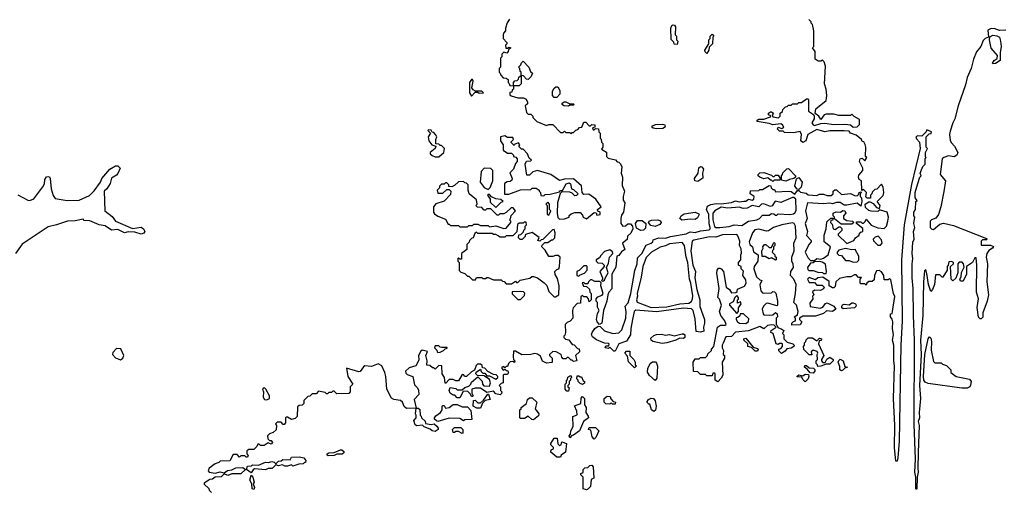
# Model space of a CAD drawing. Extents: x 2386423 to 2568864, y 578392 to 761999.
# Tile 48 of 256: x 2458886 to 2466492, y 628959 to 632611. Entities that reach past the tile are written whole.
import ezdxf

# ---------------------------------------------------------------- set-up
doc = ezdxf.new("R2010")
doc.units = 0

msp = doc.modelspace()

# ---------------------------------------------------------------- linework, layer by layer
at = {"layer": '0CON05XD'}
for points in [[(2462670, 632615), (2462653, 632587), (2462640, 632545), (2462640, 632525), (2462623, 632507), (2462620, 632495), (2462620, 632465), (2462650, 632435), (2462650, 632425), (2462640, 632415), (2462641.7, 632391.7), (2462655, 632390), (2462665, 632400), (2462680, 632395), (2462661.7, 632378.3), (2462660, 632365), (2462648.3, 632351.7), (2462625, 632360), (2462610, 632345), (2462610, 632325), (2462600, 632315), (2462600, 632245), (2462590, 632235), (2462590, 632205), (2462598.3, 632198.3), (2462601.7, 632181.7), (2462621.7, 632161.7), (2462645, 632160), (2462658.3, 632148.3), (2462660, 632125), (2462668.3, 632118.3), (2462671.7, 632101.7), (2462700, 632100), (2462700, 632075), (2462691.7, 632068.3), (2462688.3, 632051.7), (2462671.7, 632048.3), (2462671.7, 632031.7), (2462683, 632023), (2462735, 632007.5), (2462778.3, 632008.3), (2462798, 631998), (2462810, 631975), (2462808.8, 631961.2), (2462790, 631945), (2462800, 631895), (2462815, 631880), (2462835, 631880), (2462850, 631865), (2462850, 631855), (2462880, 631825), (2462955, 631792.5), (2462975, 631800), (2463005, 631800), (2463065, 631740), (2463085, 631740), (2463095, 631750), (2463105, 631740), (2463135, 631740), (2463145, 631730), (2463155, 631740), (2463165, 631740), (2463181.7, 631758.3), (2463198.3, 631761.7), (2463211.7, 631778.3), (2463228.3, 631781.7), (2463245, 631820), (2463258.3, 631818.3), (2463285, 631790), (2463295, 631790), (2463305, 631800), (2463328.3, 631798.3), (2463328.3, 631781.7), (2463310, 631775), (2463315, 631760), (2463325, 631760), (2463335, 631770), (2463358.3, 631768.3), (2463360, 631745), (2463370, 631735), (2463370, 631695), (2463378.3, 631688.3), (2463380, 631665), (2463390, 631655), (2463390, 631625), (2463381.7, 631611.7), (2463418.3, 631588.3), (2463420, 631555), (2463431.7, 631541.7), (2463488.3, 631528.3), (2463501.7, 631511.7), (2463515, 631510), (2463528.3, 631498.3), (2463537.5, 631475), (2463532.5, 631425), (2463542.5, 631395), (2463539.3, 631329.3), (2463557.5, 631285), (2463546.7, 631245), (2463547, 631217), (2463560, 631195), (2463550, 631125), (2463535, 631100), (2463530, 631075), (2463530, 631035), (2463545, 631016.2), (2463565, 631018.8), (2463585, 631032.5), (2463605, 631033.3), (2463621.2, 631015), (2463623.8, 630995), (2463608.3, 630961.7), (2463581.7, 630938.3), (2463578.3, 630911.7), (2463542.5, 630885), (2463560, 630835), (2463535, 630817.5), (2463515, 630790), (2463500, 630785), (2463490.8, 630699.2), (2463460, 630645), (2463459.3, 630530.7), (2463437.5, 630505), (2463430, 630485), (2463420.8, 630435), (2463396.7, 630365), (2463383.8, 630266.2), (2463365, 630256.7), (2463347.3, 630277.3), (2463342.5, 630295), (2463350, 630340), (2463363.3, 630365), (2463350.7, 630390.7), (2463350, 630425), (2463340, 630435), (2463340, 630455), (2463351.7, 630468.3), (2463385, 630482.5), (2463392.5, 630495), (2463376.7, 630555), (2463377.5, 630577.5), (2463367.5, 630587.5), (2463328.3, 630588.3), (2463305, 630600), (2463295, 630600), (2463280, 630585), (2463275, 630570), (2463255, 630570), (2463245, 630580), (2463231.7, 630578.3), (2463241.7, 630551.7), (2463265, 630550), (2463288.3, 630528.3), (2463290, 630505), (2463300, 630495), (2463300, 630445), (2463285, 630430), (2463280, 630455), (2463268.3, 630468.3), (2463245, 630470), (2463235, 630480), (2463221.7, 630468.3), (2463218.3, 630421.7), (2463193, 630417), (2463162.5, 630385), (2463157.5, 630365), (2463160, 630305), (2463139.3, 630280.7), (2463115, 630270), (2463100, 630255), (2463102.5, 630195), (2463097.5, 630172.5), (2463090, 630165), (2463090, 630155), (2463101.7, 630141.7), (2463128.3, 630138.3), (2463155, 630100), (2463168.3, 630098.3), (2463195, 630070), (2463208.3, 630068.3), (2463210, 630045), (2463180, 630015), (2463190, 629975), (2463165, 629970), (2463155, 629980), (2463145, 629980), (2463125, 630000), (2463115, 630000), (2463105, 629990), (2463085, 629990), (2463073, 630003), (2463070, 630025), (2463030, 630045), (2463005, 630047.5), (2462980, 630025), (2462980, 630015), (2463000, 629995), (2462998.3, 629961.7), (2462955, 629957.5), (2462925, 629972.5), (2462910, 630010), (2462885, 630027.5), (2462865, 630032.5), (2462835, 630022.5), (2462765, 630020), (2462715, 630050), (2462701.7, 630048.3), (2462697.5, 630005), (2462700, 629985), (2462710, 629975), (2462708.3, 629961.7), (2462695, 629970), (2462675, 629967.5), (2462662.5, 629955), (2462655, 629930), (2462645, 629930), (2462635, 629920), (2462625, 629930), (2462610, 629925), (2462610, 629915), (2462621.7, 629901.7), (2462635, 629910), (2462645, 629900), (2462655, 629900), (2462662.5, 629885), (2462655, 629870), (2462625, 629870), (2462620, 629865), (2462620, 629805), (2462605, 629800), (2462590, 629785), (2462600, 629775), (2462600, 629745), (2462610, 629735), (2462608.3, 629721.7), (2462597, 629713), (2462565, 629720), (2462545, 629740), (2462495, 629730), (2462445, 629762.5), (2462405, 629762.5), (2462380, 629755), (2462380, 629725), (2462390, 629705), (2462385, 629700), (2462375, 629700), (2462368.3, 629718.3), (2462345, 629740), (2462311.7, 629738.3), (2462285, 629690), (2462265, 629690), (2462248.3, 629708.3), (2462235, 629710), (2462212.5, 629725), (2462202.5, 629745), (2462211.7, 629768.3), (2462255, 629760), (2462265, 629750), (2462305, 629750), (2462325, 629770), (2462355, 629780), (2462370, 629795), (2462375, 629810), (2462425, 629850), (2462458.3, 629818.3), (2462460, 629795), (2462471.7, 629781.7), (2462515, 629780), (2462522.5, 629805), (2462515, 629830), (2462475, 629860), (2462421.7, 629861.7), (2462410, 629875), (2462411.7, 629888.3), (2462445, 629910), (2462451.7, 629891.7), (2462465, 629880), (2462478.3, 629878.3), (2462495, 629860), (2462515, 629860), (2462565, 629832.5), (2462580, 629845), (2462580, 629855), (2462567, 629867), (2462545, 629870), (2462501.7, 629891.7), (2462478.3, 629918.3), (2462461.7, 629921.7), (2462458.3, 629938.3), (2462445, 629950), (2462421.7, 629948.3), (2462411.7, 629938.3), (2462398.3, 629901.7), (2462375, 629890), (2462337, 629853), (2462323, 629853), (2462316.4, 629866.4), (2462305, 629870), (2462275, 629820), (2462255, 629820), (2462235, 629830), (2462205, 629830), (2462178.3, 629801.7), (2462171.7, 629801.7)], [(2464155, 630920.6), (2464095, 630908.6), (2464081.1, 630898.9), (2464070, 630825), (2464085.8, 630715), (2464106.2, 630665), (2464101.2, 630615), (2464116.7, 630525), (2464141.2, 630445), (2464140, 630395), (2464176.2, 630295), (2464176.2, 630265), (2464168, 630235), (2464170, 630205), (2464145, 630196), (2464111.7, 630201.7), (2464105, 630300), (2464090, 630365), (2464075, 630376.7), (2464015, 630382), (2463805, 630353.8), (2463645, 630366), (2463634, 630355), (2463620, 630295), (2463606.2, 630225), (2463604.2, 630175.8), (2463573.8, 630126.2), (2463513.3, 630105), (2463485, 630050), (2463475, 630050), (2463445, 630080), (2463435, 630070), (2463410, 630075), (2463415, 630090), (2463438.3, 630091.7), (2463440, 630105), (2463435, 630110), (2463405, 630112.5), (2463341.7, 630138.3), (2463310.7, 630160.7), (2463303.3, 630175), (2463308.8, 630195), (2463329.2, 630225), (2463355, 630243.8), (2463370, 630240), (2463405, 630207.5), (2463467, 630187), (2463515, 630190), (2463538.8, 630215), (2463567.5, 630305), (2463571.2, 630355), (2463563.6, 630396.4), (2463585.9, 630424.1), (2463606, 630495), (2463637, 630673), (2463656.1, 630723.9), (2463658.3, 630771.7), (2463692.5, 630805), (2463725, 630870), (2463765, 630883.3), (2463777.5, 630895), (2463780, 630910), (2463823.6, 630926.4), (2463875, 630923.8), (2463914.1, 630935.9), (2464035, 630956.2), (2464065, 630972.5), (2464105, 630966), (2464145, 630979.2), (2464212.7, 630987.3), (2464221.2, 630995), (2464221.2, 631005), (2464213, 631033), (2464209.4, 631105), (2464192, 631145), (2464200.7, 631169.3), (2464225, 631182.5), (2464269.3, 631190.7), (2464305, 631187.5), (2464385, 631197.5), (2464415, 631211.2), (2464445, 631204), (2464480.7, 631209.3), (2464495, 631210), (2464517, 631223), (2464545, 631217.5), (2464557.5, 631225), (2464560, 631245), (2464530, 631265), (2464531.7, 631288.3), (2464595, 631290), (2464605, 631300), (2464625, 631300), (2464675, 631330), (2464688.3, 631328.3), (2464691.7, 631311.7), (2464705, 631300), (2464718.3, 631298.3), (2464725, 631280), (2464825, 631286.7), (2464845, 631283.3), (2464875, 631262.5), (2464895, 631290), (2464905, 631290), (2464918.3, 631278.3), (2464961.7, 631271.7), (2464978.3, 631258.3), (2465045, 631252.5), (2465065, 631262.5), (2465095, 631262.5), (2465125, 631252.5), (2465155, 631252.5), (2465170, 631265), (2465170, 631285), (2465183.3, 631296.7), (2465195, 631297.5), (2465235, 631260), (2465305, 631267.5), (2465335, 631252.5), (2465355, 631250), (2465368.3, 631261.7), (2465370, 631275), (2465385, 631280), (2465390, 631275), (2465380, 631265), (2465380, 631245), (2465390, 631235), (2465392.5, 631205), (2465385, 631170), (2465355, 631192.5), (2465275, 631176.7), (2465255, 631177.5), (2465225, 631197.5), (2465195, 631197.5), (2465165, 631187.5), (2465145, 631192.5), (2465095, 631187.5), (2464972.5, 631195), (2464956.7, 631135), (2464968.8, 631075), (2464953.8, 631035), (2464972.5, 630975), (2464963.6, 630943.6), (2465000, 630905), (2465000, 630895), (2464982.5, 630875), (2464953.8, 630815), (2464974.2, 630774.2), (2464995, 630750), (2465025, 630750), (2465045, 630766.7), (2465075, 630760), (2465095, 630767.5), (2465132.5, 630795), (2465150, 630855), (2465100, 630895), (2465100, 630945), (2465117.5, 630995), (2465121.7, 631048.3), (2465151.7, 631078.3), (2465168.3, 631078.3), (2465168.3, 631061.7), (2465151.7, 631058.3), (2465150, 631045), (2465161.7, 631031.7), (2465170, 630995), (2465185, 630990), (2465215, 631010), (2465225, 631010), (2465238.3, 630998.3), (2465238.3, 630981.7), (2465210, 630955), (2465210, 630945), (2465275, 630882.5), (2465330, 630905), (2465343.6, 630926.4), (2465370, 630945), (2465370, 630955), (2465385, 630970), (2465400, 630975), (2465398.3, 630998.3), (2465350, 631035), (2465351.7, 631048.3), (2465385, 631050), (2465395, 631040), (2465405, 631040), (2465418.3, 631051.7), (2465425, 631070), (2465463, 631023), (2465515, 631002.5), (2465565, 630997.5), (2465582.5, 631015), (2465593.3, 631055), (2465596.7, 631085), (2465587.5, 631125), (2465535, 631140), (2465525, 631140), (2465515, 631130), (2465465, 631132.5), (2465445, 631137.5), (2465419.3, 631159.3), (2465417.5, 631185), (2465445, 631202.5), (2465455, 631202.5), (2465480, 631190), (2465505, 631160), (2465528.3, 631151.7), (2465532.5, 631175), (2465510, 631205), (2465557, 631253), (2465562.5, 631275), (2465557, 631317), (2465545, 631340), (2465508.3, 631301.7), (2465491.7, 631298.3), (2465471.7, 631278.3), (2465470, 631265), (2465460, 631255), (2465458.3, 631231.7), (2465433, 631233), (2465421.7, 631241.7), (2465427, 631277), (2465405, 631300), (2465391.7, 631291.7), (2465390, 631365), (2465370, 631375), (2465366.7, 631395), (2465369.3, 631410.7), (2465400, 631445), (2465400, 631465), (2465372.5, 631515), (2465380, 631535), (2465395, 631540), (2465415, 631520), (2465430, 631545), (2465420, 631555), (2465422.5, 631625), (2465417, 631647), (2465408.3, 631668.3), (2465395, 631670), (2465390, 631685), (2465348.3, 631718.3), (2465303.9, 631733.9), (2465295, 631750), (2465255, 631752.5), (2465145, 631753.3), (2465105, 631744), (2465045, 631762.5), (2464975, 631723.8), (2464960, 631675), (2464935, 631663.3), (2464920, 631675), (2464926, 631725), (2464915, 631747.5), (2464865, 631737.5), (2464795, 631740), (2464785, 631750), (2464755, 631750), (2464740, 631765), (2464745, 631780), (2464775, 631770), (2464788.3, 631781.7), (2464779.3, 631799.3), (2464767, 631807), (2464705, 631797.5), (2464675, 631808.8), (2464582.5, 631825), (2464582.5, 631835), (2464595, 631843.3), (2464635, 631843.3), (2464685, 631860), (2464688.3, 631868.3), (2464670, 631875), (2464671.7, 631888.3), (2464685, 631900), (2464695, 631900), (2464708.3, 631888.3), (2464700, 631875), (2464705, 631860), (2464747, 631853), (2464760, 631865), (2464761.7, 631888.3), (2464778.3, 631901.7), (2464781.7, 631918.3), (2464801.7, 631938.3), (2464815, 631940), (2464825, 631950), (2464845, 631950), (2464855, 631960), (2464895, 631960), (2464905, 631970), (2464925, 631970), (2464965, 632000), (2464975, 632000), (2464980, 631995), (2464980, 631905), (2465018.8, 631878.8), (2465024.2, 631865), (2465022.5, 631845), (2465006.2, 631815), (2465015, 631797.5), (2465025, 631792.5), (2465075, 631810), (2465105, 631812.5), (2465175, 631801.2), (2465263, 631803), (2465305, 631797.5), (2465325, 631780), (2465355, 631782.5), (2465375, 631800), (2465375, 631840), (2465333, 631863), (2465315, 631880), (2465305, 631870), (2465215, 631870), (2465175, 631880), (2465115, 631880), (2465100, 631875), (2465075, 631840), (2465060, 631865), (2465031.2, 631885), (2465036.6, 631923.4), (2465115, 631987.5), (2465121.2, 632025), (2465116.7, 632075), (2465102.5, 632115), (2465111.7, 632251.7), (2465100, 632285), (2465088.3, 632298.3), (2465075, 632290), (2465055, 632290), (2465030, 632305), (2465030, 632365), (2465010, 632395), (2465020, 632405), (2465020, 632525), (2465010, 632575), (2465000, 632585), (2465000, 632595), (2464981.7, 632611.7)], [(2463965, 632420), (2463941.7, 632421.7), (2463938.3, 632438.3), (2463918.3, 632458.3), (2463917.5, 632545), (2463923.9, 632566.1), (2463935, 632572.5), (2463945, 632570), (2463952.5, 632555), (2463950, 632495), (2463960, 632485), (2463960, 632455), (2463970, 632445), (2463965, 632420)], [(2466505, 632531.2), (2466455, 632528), (2466415, 632543.3), (2466385, 632540), (2466365, 632530), (2466370, 632475), (2466343.9, 632466.1), (2466329.3, 632450.7), (2466311.2, 632405), (2466277.3, 632362.7), (2466255, 632306.7), (2466235.7, 632235), (2466204.6, 632165), (2466192.6, 632107.4), (2466136.4, 631945), (2466111.4, 631845), (2466095.6, 631815), (2466075, 631750), (2466070, 631725), (2466075, 631680), (2466081.7, 631661.7), (2466107.5, 631635), (2466133.3, 631585), (2466126, 631565), (2466105, 631552.2), (2466061.7, 631558.3), (2466025, 631547.5), (2466012.9, 631535), (2465996, 631415), (2466037.5, 631365), (2466025.9, 631284.1), (2466002, 631165), (2465983.3, 631106.7), (2465963, 631077), (2465930, 631065), (2465920, 631055), (2465920, 631005), (2465931.7, 630991.7), (2465945, 630990), (2465995, 631030), (2466022.5, 631037.5), (2466100, 631020), (2466355, 630920), (2466360, 630915), (2466355, 630910), (2466325, 630910), (2466315, 630900), (2466315, 630870), (2466385, 630867.5), (2466408.3, 630858.3), (2466400, 630845), (2466372.3, 630827.7), (2466356.7, 630805), (2466353.3, 630775), (2466362.5, 630725), (2466357.5, 630585), (2466370, 630485), (2466360, 630435), (2466327.5, 630345), (2466327, 630313), (2466315, 630300), (2466305, 630300), (2466293, 630313), (2466283, 630387), (2466293.3, 630455), (2466277.5, 630505), (2466280, 630715), (2466275, 630770), (2466265, 630770), (2466246.4, 630733.6), (2466200, 630705), (2466200, 630645), (2466175, 630590), (2466155, 630590), (2466150, 630605), (2466160, 630625), (2466163, 630657), (2466181.7, 630698.3), (2466177.5, 630725), (2466166.2, 630736.2), (2466155, 630737.5), (2466143.8, 630736.2), (2466132.5, 630725), (2466132.5, 630655), (2466117, 630613), (2466095, 630592.5), (2466082.5, 630605), (2466077.5, 630705), (2466100, 630725), (2466100, 630735), (2466085, 630742.5), (2466065, 630740), (2466060, 630715), (2466050, 630705), (2466050, 630675), (2466018.3, 630621.7), (2466011.7, 630621.7), (2465995, 630640), (2465961.7, 630638.3), (2465952.5, 630565), (2465937.5, 630525), (2465925, 630510), (2465907.5, 630565), (2465895, 630650), (2465885, 630680), (2465875, 630670), (2465868, 630585), (2465864.2, 630325), (2465845.6, 630135), (2465850, 630025), (2465837.1, 629785), (2465846, 629685), (2465834.2, 629575), (2465837.1, 629535), (2465825.8, 629505), (2465834, 629475), (2465827.3, 629267.3), (2465823.3, 629145), (2465828, 629115), (2465820, 629075), (2465816.2, 628985), (2465815, 628980), (2465810, 628985), (2465810, 629075), (2465801.4, 629115), (2465806.7, 629215), (2465795.8, 629485), (2465799.2, 630135), (2465790, 630325), (2465789.2, 630535), (2465780, 630615), (2465780, 630725), (2465786, 630765), (2465780, 630805), (2465787, 630893), (2465796, 630915), (2465790, 630975), (2465800, 631005), (2465792.5, 631035), (2465800, 631085), (2465792.5, 631095), (2465792.5, 631125), (2465807.5, 631145), (2465810, 631205), (2465820, 631215), (2465803.6, 631233.6), (2465803.8, 631275), (2465823.3, 631345), (2465840, 631395), (2465850, 631405), (2465842.5, 631425), (2465863, 631477), (2465880, 631495), (2465880, 631535), (2465890, 631545), (2465882.5, 631552.5), (2465882.5, 631585), (2465900, 631615), (2465890, 631625), (2465890, 631705), (2465911.7, 631728.3), (2465928.3, 631731.7), (2465930, 631745), (2465895, 631760), (2465890, 631745), (2465855, 631710), (2465825, 631712.5), (2465810, 631705), (2465815, 631690), (2465837.5, 631665), (2465842.9, 631615), (2465775, 631337.5), (2465719.6, 631025), (2465697.9, 630755), (2465702.5, 630285), (2465692.5, 630095), (2465680, 629355), (2465671.2, 629225), (2465665, 629200), (2465655, 629200), (2465644.3, 629305), (2465645.7, 629475), (2465637.5, 629685), (2465644, 629935), (2465638.6, 629975), (2465640, 630095), (2465628, 630135), (2465635.7, 630175), (2465628, 630225), (2465632.5, 630275), (2465627, 630297), (2465612.5, 630315), (2465613, 630337), (2465625, 630340), (2465630, 630355), (2465647, 630473), (2465635.6, 630495.6), (2465615, 630600), (2465605, 630610), (2465595, 630600), (2465565, 630600), (2465562.5, 630635), (2465545, 630662.5), (2465525, 630672.5), (2465505, 630670), (2465490, 630635), (2465488.3, 630601.7), (2465471.7, 630588.3), (2465445, 630587.5), (2465430, 630575), (2465425, 630560), (2465415, 630570), (2465385, 630570), (2465380, 630575), (2465380, 630605), (2465388.3, 630618.3), (2465365, 630620), (2465348.3, 630638.3), (2465335, 630640), (2465307, 630623), (2465275, 630623.3), (2465219.3, 630610.7), (2465190, 630585), (2465185, 630550), (2465175, 630540), (2465165, 630540), (2465140, 630555), (2465138.3, 630588.3), (2465091.7, 630621.7), (2465053, 630617), (2465035, 630600), (2464985, 630620), (2464972.5, 630605), (2464985, 630580), (2465025, 630580), (2465045, 630560), (2465085, 630560), (2465100, 630545), (2465095, 630530), (2465071.7, 630518.3), (2465025, 630520), (2465011.7, 630508.3), (2465020, 630485), (2465010, 630475), (2465012.5, 630455), (2464990.7, 630419.3), (2464992.5, 630395), (2465069.3, 630380.7), (2465089.3, 630390.7), (2465111.7, 630418.3), (2465125, 630422.5), (2465175, 630397.5), (2465190, 630375), (2465165, 630356.7), (2465118.3, 630361.7), (2465095, 630340), (2465035, 630320), (2464935, 630320), (2464910, 630305), (2464910, 630295), (2464927.5, 630275), (2464916.4, 630253.6), (2464851.7, 630251.7), (2464850, 630265), (2464865, 630280), (2464880, 630285), (2464880, 630305), (2464870, 630315), (2464895, 630330), (2464900, 630355), (2464885.9, 630405.9), (2464867.5, 630425), (2464880, 630495), (2464883.3, 630565), (2464867.5, 630605), (2464840, 630635), (2464843.3, 630665), (2464863, 630697), (2464861.7, 630721.7), (2464850, 630745), (2464850, 630775), (2464870, 630825), (2464867.5, 630885), (2464884, 630925), (2464880, 631015), (2464870, 631035), (2464855, 631041.2), (2464775, 631026.2), (2464710, 631005), (2464671.7, 630978.3), (2464655, 630977.5), (2464595, 630993.3), (2464565, 630986.7), (2464547.5, 630965), (2464522.5, 630895), (2464527.5, 630875), (2464546.7, 630855), (2464555, 630817.5), (2464590, 630795), (2464587.5, 630745), (2464560, 630705), (2464557.5, 630685), (2464577.5, 630625), (2464605, 630600), (2464620, 630595), (2464603, 630563), (2464612.5, 630515), (2464625, 630500), (2464635, 630497.5), (2464695, 630500), (2464705, 630510), (2464718.3, 630508.3), (2464727, 630497), (2464740, 630435), (2464740, 630405), (2464735, 630400), (2464665, 630420), (2464651.7, 630418.3), (2464631.7, 630398.3), (2464622.5, 630375), (2464628.3, 630338.3), (2464635, 630330), (2464675, 630327.5), (2464705, 630330), (2464725, 630347.5), (2464738.3, 630338.3), (2464740, 630315), (2464730, 630305), (2464730, 630255), (2464738.3, 630248.3), (2464741.7, 630231.7), (2464775, 630220), (2464788.3, 630208.3), (2464780, 630185), (2464790, 630175), (2464790, 630145), (2464815, 630120), (2464860, 630105), (2464870, 630095), (2464867.5, 630085), (2464845, 630072.5), (2464811.7, 630068.3), (2464799.3, 630050.7), (2464771.7, 630031.7), (2464751.7, 630051.7), (2464750, 630065), (2464765, 630070), (2464780, 630085), (2464780, 630105), (2464775, 630110), (2464755, 630110), (2464745, 630100), (2464730, 630105), (2464707, 630187), (2464690, 630195), (2464691.7, 630208.3), (2464730, 630235), (2464715, 630250), (2464695, 630252.5), (2464663, 630247), (2464635, 630222.5), (2464605, 630240), (2464515, 630207.5), (2464415, 630196.7), (2464385, 630163.3), (2464340, 630160), (2464321.7, 630111.7), (2464312.5, 630095), (2464313.3, 630075), (2464322.5, 630055), (2464320, 630025), (2464330, 630015), (2464330, 629995), (2464312.5, 629965), (2464317.5, 629865), (2464305, 629840), (2464278.3, 629811.7), (2464260, 629825), (2464260, 629875), (2464255, 629880), (2464241.7, 629878.3), (2464235, 629860), (2464195, 629860), (2464185, 629870), (2464145, 629870), (2464125, 629890), (2464091.7, 629891.7), (2464090, 629965), (2464105, 629990), (2464135, 629990), (2464145, 630000), (2464185, 630000), (2464200, 630015), (2464201.7, 630028.3), (2464230, 630055), (2464230, 630065), (2464247.5, 630085), (2464276.2, 630235), (2464300.3, 630249.7), (2464335, 630250), (2464342.5, 630255), (2464334, 630285), (2464303.3, 630325), (2464292.5, 630355), (2464307.5, 630405), (2464291.7, 630451.7), (2464280, 630465), (2464290, 630535), (2464271.7, 630651.7), (2464274.3, 630675.7), (2464285, 630690), (2464295, 630690), (2464306, 630686), (2464323.3, 630665), (2464342.5, 630545), (2464370, 630525), (2464385, 630500), (2464418.3, 630501.7), (2464428.3, 630511.7), (2464431.7, 630528.3), (2464485, 630552.5), (2464497.5, 630575), (2464495, 630600), (2464472.5, 630635), (2464477, 630667), (2464460, 630685), (2464460, 630705), (2464440, 630715), (2464440, 630735), (2464457.5, 630755), (2464456.4, 630793.6), (2464463, 630807), (2464459.3, 630839.3), (2464446.7, 630865), (2464449.3, 630899.3), (2464435, 630940), (2464425, 630950), (2464315, 630947.5), (2464265, 630931.2), (2464215, 630934.3), (2464155, 630920.6)], [(2464195, 632350), (2464181.7, 632361.7), (2464180, 632375), (2464210, 632425), (2464210, 632455), (2464220, 632465), (2464220, 632485), (2464235, 632500), (2464247.5, 632485), (2464240, 632475), (2464237.5, 632425), (2464211.7, 632398.3), (2464210, 632375), (2464195, 632350)], [(2466405, 632270), (2466400, 632275), (2466413.6, 632296.4), (2466438.3, 632311.7), (2466440, 632335), (2466391.7, 632391.7), (2466377.5, 632455), (2466381.7, 632478.3), (2466405, 632492.5), (2466435, 632487.5), (2466455, 632476.7), (2466464.2, 632445), (2466467.5, 632405), (2466460, 632355), (2466460, 632295), (2466425, 632273.3), (2466405, 632270)], [(2462815, 632150), (2462801.7, 632151.7), (2462778.3, 632178.3), (2462760, 632180), (2462760, 632205), (2462751.7, 632211.7), (2462750, 632235), (2462740, 632245), (2462758.3, 632261.7), (2462761.7, 632278.3), (2462775, 632290), (2462820, 632245), (2462831.7, 632211.7), (2462850, 632195), (2462841.7, 632188.3), (2462838.3, 632171.7), (2462815, 632150)], [(2462375, 632020), (2462405, 632050), (2462425, 632050), (2462435, 632042.5), (2462470, 632045), (2462455, 632060), (2462408.3, 632058.3), (2462390, 632070), (2462380, 632085), (2462390, 632135), (2462385, 632150), (2462375, 632150), (2462360, 632125), (2462360, 632045), (2462375, 632020)], [(2462745, 632100), (2462700, 632100), (2462700, 632125), (2462711.7, 632138.3), (2462728.3, 632141.7), (2462738.3, 632151.7), (2462741.7, 632168.3), (2462760, 632180), (2462760, 632115), (2462745, 632100)], [(2463035, 632008.8), (2463015, 632010), (2463002.5, 632025), (2463002.5, 632055), (2463011.2, 632078.8), (2463027, 632093), (2463042.5, 632092.5), (2463057.5, 632065), (2463057.5, 632035), (2463035, 632008.8)], [(2463125, 631943.3), (2463090, 631945), (2463077.5, 631955), (2463077.5, 631965), (2463093, 631977), (2463105, 631977.5), (2463135, 631960), (2463165, 631960), (2463170, 631955), (2463165, 631950), (2463135, 631950), (2463125, 631943.3)], [(2462125, 631552.5), (2462162.5, 631585), (2462167, 631617), (2462145, 631640), (2462135, 631640), (2462125, 631650), (2462101.7, 631651.7), (2462100, 631685), (2462107.5, 631705), (2462097.5, 631725), (2462085, 631740), (2462071.7, 631741.7), (2462065, 631757.5), (2462045, 631760), (2462040, 631755), (2462060, 631735), (2462042.5, 631705), (2462047.5, 631675), (2462070, 631645), (2462100, 631635), (2462096.7, 631615), (2462057.5, 631585), (2462057.5, 631575), (2462071.2, 631561.2), (2462095, 631552.5), (2462125, 631552.5)], [(2463805, 631769.1), (2463855, 631772.7), (2463875.6, 631785), (2463872, 631795), (2463852.3, 631802.3), (2463795, 631799.3), (2463766, 631785), (2463778.8, 631775), (2463805, 631769.1)], [(2463055, 631070), (2463095, 631072.5), (2463130, 631085), (2463131.7, 631098.3), (2463145, 631110), (2463175, 631120), (2463215, 631120), (2463235, 631100), (2463240, 631085), (2463265, 631072.5), (2463325, 631120), (2463338.3, 631118.3), (2463345, 631100), (2463370, 631105), (2463370, 631125), (2463351.7, 631131.7), (2463350, 631145), (2463377.5, 631165), (2463336.7, 631225), (2463281.7, 631261.7), (2463245, 631260), (2463230, 631275), (2463225, 631327.5), (2463165, 631381.2), (2463095, 631378.8), (2463055, 631367.5), (2462990, 631415), (2462885, 631446), (2462850, 631435), (2462825, 631410), (2462805, 631410), (2462790, 631495), (2462801.7, 631518.3), (2462835, 631520), (2462840, 631525), (2462821.7, 631541.7), (2462810, 631575), (2462775, 631610), (2462761.7, 631611.7), (2462741.7, 631631.7), (2462750, 631645), (2462738.3, 631658.3), (2462711.7, 631648.3), (2462705, 631640), (2462681.7, 631661.7), (2462681.7, 631668.3), (2462700, 631685), (2462695, 631700), (2462655, 631700), (2462635, 631712.5), (2462600, 631705), (2462600, 631675), (2462620, 631645), (2462621.7, 631601.7), (2462655, 631580), (2462685, 631580), (2462700, 631565), (2462700, 631555), (2462718.3, 631548.3), (2462730, 631535), (2462730, 631515), (2462715, 631500), (2462700, 631455), (2462672.5, 631427.5), (2462690, 631385), (2462688.3, 631371.7), (2462675, 631360), (2462653, 631357), (2462630, 631345), (2462631.7, 631261.7), (2462665, 631262.5), (2462755, 631297.5), (2462835, 631300), (2462845, 631310), (2462875, 631310), (2462900, 631295), (2462900, 631285), (2462910, 631275), (2462911.7, 631251.7), (2462935, 631250), (2462945, 631260), (2462985, 631262.5), (2463055, 631280), (2463065, 631290), (2463078.3, 631291.7), (2463092.5, 631315), (2463107, 631343), (2463131.7, 631351.7), (2463141.7, 631341.7), (2463150, 631305), (2463165, 631300), (2463200, 631265), (2463188.3, 631251.7), (2463175, 631250), (2463155, 631270), (2463135, 631277.5), (2463075, 631280), (2463061.7, 631268.3), (2463040, 631195), (2463037.5, 631115), (2463042.5, 631082.5), (2463055, 631070)], [(2458871.7, 631258.3), (2458947.7, 631217.7), (2458965, 631214), (2458994.1, 631225.9), (2459065, 631320), (2459076.4, 631343.6), (2459080, 631375), (2459094, 631396), (2459105, 631400), (2459115, 631396.7), (2459120, 631385), (2459129.2, 631305), (2459145, 631253.3), (2459159.5, 631229.5), (2459253, 631213), (2459345, 631216.2), (2459425, 631252.5), (2459461.2, 631288.8), (2459511.2, 631355), (2459520.8, 631385), (2459583.3, 631455), (2459625, 631482.5), (2459645, 631482.5), (2459662.5, 631465), (2459645, 631423.3), (2459635, 631410), (2459595, 631387.5), (2459585.9, 631344.1), (2459560, 631305), (2459537.5, 631285), (2459542.5, 631135), (2459599.1, 631089.1), (2459625, 631054), (2459758.3, 630998.3), (2459825, 631007.5), (2459843.1, 630995), (2459851.4, 630975), (2459845, 630961.2), (2459825, 630953.8), (2459775, 630970), (2459725, 630972.5), (2459695, 630964), (2459645, 630988.8), (2459595, 630985.6), (2459545, 631018.8), (2459500, 631025), (2459427, 631057), (2459385, 631060), (2459375, 631070), (2459315, 631057.5), (2459255, 631053.3), (2459170, 631025), (2459105, 631011.2), (2458905, 630876.2), (2458852.5, 630805)], [(2462505, 631300), (2462520, 631315), (2462540, 631365), (2462540, 631445), (2462525, 631460), (2462475, 631462.5), (2462450.7, 631439.3), (2462442.5, 631355), (2462473.6, 631313.6), (2462505, 631300)], [(2464125, 631361.2), (2464102.5, 631365), (2464100, 631385), (2464127.5, 631425), (2464133.6, 631466.4), (2464145, 631476.7), (2464155, 631473.3), (2464168.8, 631455), (2464160, 631425), (2464163, 631387), (2464125, 631361.2)], [(2464705, 631360), (2464695, 631370), (2464685, 631370), (2464665, 631390), (2464635, 631382.5), (2464603, 631393), (2464590, 631405), (2464590, 631415), (2464603, 631427), (2464635, 631430), (2464695, 631410), (2464705, 631400), (2464715, 631400), (2464725, 631410), (2464745, 631410), (2464760, 631385), (2464758.3, 631371.7), (2464715, 631370), (2464705, 631360)], [(2464805, 631362.5), (2464771.7, 631371.7), (2464770, 631405), (2464780, 631415), (2464781.7, 631428.3), (2464811.7, 631458.3), (2464825, 631460), (2464880, 631405), (2464880, 631395), (2464867, 631383), (2464833, 631377), (2464805, 631362.5)], [(2462625, 630997.5), (2462645, 631000), (2462680, 631045), (2462680, 631055), (2462670, 631065), (2462677.5, 631072.5), (2462683, 631097), (2462717, 631133), (2462698.3, 631158.3), (2462681.7, 631158.3), (2462645, 631120), (2462625, 631110), (2462595, 631110), (2462585, 631100), (2462575, 631100), (2462525, 631150), (2462495, 631150), (2462485, 631140), (2462475, 631140), (2462455, 631160), (2462421.7, 631161.7), (2462410, 631175), (2462420, 631185), (2462415, 631220), (2462357.5, 631265), (2462350, 631295), (2462350, 631335), (2462338.3, 631348.3), (2462325, 631350), (2462315, 631360), (2462275, 631357.5), (2462245, 631330), (2462225, 631320), (2462201.7, 631321.7), (2462200, 631335), (2462185, 631350), (2462175, 631350), (2462165, 631340), (2462145, 631340), (2462130, 631325), (2462128.3, 631311.7), (2462110, 631295), (2462115, 631270), (2462155, 631270), (2462185, 631300), (2462205, 631300), (2462217, 631287), (2462215, 631260), (2462165, 631210), (2462101.7, 631188.3), (2462082.5, 631165), (2462083.8, 631125), (2462091.2, 631111.2), (2462115, 631093.3), (2462175, 631070), (2462195, 631030), (2462205, 631030), (2462215, 631020), (2462275, 631020), (2462285, 631010), (2462345, 631010), (2462355, 631020), (2462385, 631020), (2462395, 631030), (2462425, 631030), (2462445, 631020), (2462505, 631020), (2462515, 631010), (2462565, 631017.5), (2462625, 630997.5)], [(2464905, 631300), (2464891.7, 631301.7), (2464873.3, 631325), (2464887.5, 631382.5), (2464905, 631392.5), (2464930.6, 631355), (2464922.7, 631317.3), (2464905, 631300)], [(2462565, 631160), (2462605, 631200), (2462620, 631205), (2462601.7, 631221.7), (2462565, 631227.5), (2462531.7, 631241.7), (2462515, 631260), (2462505, 631260), (2462500, 631255), (2462520, 631225), (2462521.7, 631201.7), (2462565, 631160)], [(2464265, 631004), (2464295, 631004.2), (2464365.9, 631014.1), (2464405, 631026.7), (2464465, 631021.2), (2464515, 631053.8), (2464580, 631065), (2464600, 631075), (2464625, 631100), (2464675, 631100), (2464695, 631112.5), (2464711.7, 631111.7), (2464725, 631100), (2464735, 631100), (2464745, 631110), (2464835, 631106.2), (2464865, 631111.2), (2464875, 631117.5), (2464883.6, 631136.4), (2464882.5, 631225), (2464867, 631237), (2464857, 631237), (2464765, 631198.8), (2464722.5, 631207.5), (2464698, 631172), (2464685, 631166.7), (2464635, 631188.6), (2464617.5, 631185), (2464595, 631166.2), (2464545, 631176.2), (2464505, 631154), (2464475, 631152.5), (2464445, 631161.2), (2464355.9, 631154.1), (2464305, 631161.2), (2464255, 631134), (2464240, 631115), (2464241.4, 631065), (2464252.3, 631012.3), (2464265, 631004)], [(2462975, 631100), (2462990, 631135), (2462980, 631145), (2462980, 631185), (2462965, 631200), (2462950, 631185), (2462960, 631175), (2462960, 631105), (2462975, 631100)], [(2465315, 631030), (2465231.7, 631031.7), (2465181.7, 631071.7), (2465180, 631085), (2465170, 631095), (2465170, 631115), (2465193.6, 631126.4), (2465226.7, 631123.3), (2465245, 631137.5), (2465260, 631135), (2465267.5, 631115), (2465250, 631095), (2465250, 631075), (2465275, 631060), (2465320, 631055), (2465330, 631045), (2465315, 631030)], [(2463685, 630982.5), (2463650.8, 631000.8), (2463643.3, 631035), (2463660, 631060), (2463695, 631060), (2463723.3, 631035), (2463720.5, 630999.5), (2463705, 630983.8), (2463685, 630982.5)], [(2463795, 631012.5), (2463760.6, 631020.6), (2463743.8, 631043.8), (2463748.8, 631055), (2463767.1, 631062.9), (2463815, 631064.5), (2463835.5, 631055.5), (2463840.8, 631045), (2463830.9, 631029.1), (2463795, 631012.5)], [(2464001.7, 631061.7), (2463985.8, 631075), (2463995.5, 631094.5), (2464020, 631110), (2464105, 631122.9), (2464132, 631112), (2464134, 631105), (2464121.1, 631078.9), (2464105, 631066), (2464065, 631070.8), (2464025, 631064), (2464001.7, 631061.7)], [(2463025, 630470), (2463050, 630485), (2463052.5, 630555), (2463041.7, 630611.7), (2463023, 630643), (2463020, 630665), (2463035, 630680), (2463050, 630685), (2463057, 630703), (2463060, 630775), (2463045, 630790), (2463025, 630790), (2463005, 630780), (2462975, 630780), (2462945, 630830), (2462920, 630855), (2462921.7, 630868.3), (2462941.7, 630888.3), (2462965, 630890), (2462995, 630910), (2463005, 630910), (2463020, 630925), (2463022.5, 630965), (2463015, 630990), (2463001.7, 630988.3), (2462928.3, 630911.7), (2462915, 630910), (2462905, 630900), (2462890, 630905), (2462898.3, 630928.3), (2462845, 630967.5), (2462800, 630955), (2462791.7, 630948.3), (2462790, 630935), (2462767, 630913), (2462753, 630913), (2462740, 630925), (2462741.7, 630948.3), (2462758.3, 630951.7), (2462778.3, 630971.7), (2462780, 630985), (2462790, 630995), (2462790, 631015), (2462800, 631025), (2462797.5, 631047.5), (2462783, 631047), (2462775, 631040), (2462745, 631040), (2462731.7, 631028.3), (2462727, 630973), (2462695, 630940), (2462645, 630940), (2462635, 630930), (2462595, 630930), (2462581.7, 630941.7), (2462565, 630950), (2462545, 630950), (2462535, 630960), (2462425, 630960), (2462415, 630970), (2462401.7, 630958.3), (2462390, 630925), (2462375, 630920), (2462360, 630905), (2462358.3, 630891.7), (2462340, 630875), (2462340, 630835), (2462300, 630805), (2462298.3, 630761.7), (2462285, 630760), (2462275, 630770), (2462270, 630765), (2462270, 630745), (2462280, 630735), (2462281.7, 630671.7), (2462295, 630660), (2462325, 630650), (2462345, 630630), (2462355, 630630), (2462385, 630600), (2462408.3, 630601.7), (2462415, 630620), (2462455, 630620), (2462465, 630610), (2462485, 630610), (2462495, 630620), (2462505, 630620), (2462545, 630600), (2462605, 630600), (2462615, 630590), (2462628.3, 630588.3), (2462645, 630570), (2462685, 630570), (2462715, 630590), (2462725, 630580), (2462735, 630580), (2462753, 630597), (2462827, 630613), (2462843, 630627), (2462855, 630627.5), (2462885, 630617.5), (2462937.7, 630577.7), (2462958.3, 630558.3), (2462975, 630510), (2463015, 630470), (2463025, 630470)], [(2465535, 630870), (2465550, 630885), (2465545, 630910), (2465517, 630937), (2465495, 630930), (2465480, 630915), (2465481.7, 630901.7), (2465515, 630870), (2465535, 630870)], [(2463385, 630590), (2463395, 630592.5), (2463405, 630597.5), (2463410.5, 630619.5), (2463433.3, 630655), (2463420, 630695), (2463435, 630730), (2463443.3, 630775), (2463467.5, 630805), (2463465, 630817.5), (2463445, 630832.5), (2463405, 630820), (2463375, 630790), (2463365, 630770), (2463340, 630755), (2463340, 630745), (2463351.7, 630731.7), (2463385, 630730), (2463400, 630715), (2463400, 630705), (2463367.5, 630665), (2463387.5, 630615), (2463387.5, 630602.5), (2463380, 630595), (2463385, 630590)], [(2463765, 630386.7), (2463885, 630393.3), (2463985, 630416), (2464055, 630420), (2464075.6, 630434.4), (2464084.2, 630455), (2464085.9, 630475.9), (2464071.2, 630575), (2464061.2, 630605), (2464048, 630735), (2464034, 630775), (2464022, 630865), (2464005, 630890), (2463905, 630878.8), (2463875, 630863.3), (2463835, 630853.3), (2463767.5, 630815), (2463725, 630772.5), (2463698.8, 630705), (2463688.3, 630621.7), (2463656.4, 630496.4), (2463658, 630475), (2463650, 630445), (2463655, 630427.5), (2463765, 630386.7)], [(2464725, 630752.5), (2464695, 630770), (2464675, 630762.5), (2464645, 630780), (2464621.7, 630781.7), (2464620, 630825), (2464630, 630845), (2464627.5, 630855), (2464640, 630875), (2464650, 630875), (2464675, 630850), (2464695, 630850), (2464710, 630885), (2464715, 630890), (2464720, 630885), (2464720, 630865), (2464710, 630855), (2464710, 630835), (2464701.7, 630828.3), (2464700, 630815), (2464720, 630795), (2464720, 630785), (2464730, 630775), (2464730, 630755), (2464725, 630752.5)], [(2465325, 630737.5), (2465355, 630740), (2465367.5, 630752.5), (2465367.5, 630785), (2465340, 630835), (2465315, 630833.3), (2465265, 630842.5), (2465215, 630830), (2465200, 630815), (2465200, 630805), (2465215, 630792.5), (2465235, 630790), (2465265, 630750), (2465295, 630750), (2465325, 630737.5)], [(2463205, 630630), (2463215, 630640), (2463248.3, 630651.7), (2463270, 630675), (2463270, 630705), (2463265, 630710), (2463245, 630710), (2463208.3, 630671.7), (2463190, 630665), (2463190, 630635), (2463205, 630630)], [(2465115, 630650), (2465120, 630665), (2465111.7, 630721.7), (2465085, 630737.5), (2465065, 630742.5), (2465025, 630740), (2465017, 630733), (2464995, 630730), (2464973.3, 630695), (2464975, 630680), (2464983, 630673), (2465015, 630673.3), (2465050.7, 630660.7), (2465087, 630657), (2465095, 630650), (2465115, 630650)], [(2462755, 630450), (2462785, 630480), (2462788.3, 630498.3), (2462777, 630507), (2462755, 630510), (2462691.7, 630508.3), (2462691.7, 630491.7), (2462721.7, 630461.7), (2462735, 630450), (2462755, 630450)], [(2464425, 630340), (2464440, 630355), (2464440, 630385), (2464460, 630415), (2464455, 630430), (2464431.7, 630421.7), (2464430, 630445), (2464438.3, 630451.7), (2464440, 630465), (2464425, 630480), (2464410, 630465), (2464398.3, 630431.7), (2464370, 630415), (2464370, 630405), (2464425, 630340)], [(2465247, 630377), (2465237.5, 630385), (2465236.7, 630395), (2465242.3, 630407.7), (2465255, 630413.3), (2465293, 630407), (2465315, 630423.3), (2465325, 630423.3), (2465342.5, 630415), (2465347.5, 630405), (2465346.1, 630393.9), (2465335, 630383.3), (2465247, 630377)], [(2464495, 630263.3), (2464515, 630280), (2464518.3, 630298.3), (2464478.3, 630338.3), (2464451.7, 630338.3), (2464448.3, 630321.7), (2464435, 630310), (2464421.7, 630308.3), (2464420, 630295), (2464432.5, 630275), (2464446.4, 630266.4), (2464495, 630263.3)], [(2463848.3, 630108.3), (2463776.7, 630125), (2463763.3, 630135), (2463760.7, 630149.3), (2463785, 630170), (2463805, 630177.5), (2463845, 630180), (2463875, 630173.3), (2463905, 630178.8), (2463941.7, 630168.3), (2464005, 630184), (2464015, 630183.8), (2464023.8, 630175), (2464024.1, 630155.9), (2464015, 630146.2), (2463985, 630150), (2463955.8, 630134.2), (2463885, 630114), (2463848.3, 630108.3)], [(2464568.3, 630048.3), (2464538.3, 630078.3), (2464510, 630085), (2464510, 630105), (2464480, 630135), (2464480, 630145), (2464495, 630150), (2464551.7, 630081.7), (2464585, 630070), (2464590, 630065), (2464585, 630050), (2464568.3, 630048.3)], [(2465051.7, 629931.7), (2465050, 629945), (2465040, 629955), (2465040, 629975), (2465050, 629985), (2465047.5, 630025), (2465052.5, 630035), (2465046.4, 630046.4), (2465015, 630057.5), (2465000, 630045), (2465005, 630020), (2464985, 630020), (2464943, 630063), (2464940, 630085), (2464950, 630095), (2464950, 630115), (2464960, 630125), (2464961.7, 630138.3), (2464978.3, 630151.7), (2465011.7, 630151.7), (2465045, 630130), (2465065, 630150), (2465080, 630145), (2465078.3, 630131.7), (2465061.7, 630128.3), (2465057.5, 630105), (2465097.5, 630015), (2465080, 629985), (2465080, 629975), (2465091.7, 629961.7), (2465108.3, 629961.7), (2465121.7, 629988.3), (2465145, 630002.5), (2465170, 629985), (2465170, 629975), (2465145, 629950), (2465115, 629950), (2465075, 629932.5), (2465051.7, 629931.7)], [(2466205, 629763.8), (2466165, 629763.8), (2465905, 629799.2), (2465880.5, 629810.5), (2465871.4, 629825), (2465867.1, 629855), (2465878.8, 630025), (2465903.3, 630145), (2465915, 630160), (2465925, 630150), (2465930, 630125), (2465928.3, 630058.3), (2465945, 629970), (2465955, 629960), (2466005, 629960), (2466015, 629950), (2466045, 629940), (2466080, 629905), (2466080, 629885), (2466120, 629855), (2466223, 629833), (2466236, 629815), (2466232.3, 629787.7), (2466225, 629773.3), (2466205, 629763.8)], [(2459665, 629982.5), (2459682.5, 629995), (2459690, 630015), (2459668.3, 630068.3), (2459635, 630070), (2459605, 630040), (2459603, 630023), (2459625, 629997.5), (2459665, 629982.5)], [(2462115, 630040), (2462135, 630042.5), (2462160, 630055), (2462171.7, 630068.3), (2462188.3, 630071.7), (2462188.3, 630078.3), (2462148.3, 630078.3), (2462135, 630080), (2462125, 630090), (2462095, 630090), (2462090, 630075), (2462108.3, 630058.3), (2462110, 630045), (2462115, 630040)], [(2462171.7, 629801.7), (2462167.5, 629845), (2462150, 629875), (2462147.5, 629935), (2462125, 629940), (2462095, 629910), (2462085, 629920), (2462075, 629920), (2462055, 629940), (2462031.7, 629941.7), (2462032.5, 629975), (2462023.3, 630015), (2462037, 630047), (2461995, 630057.5), (2461985, 630050), (2461967.5, 630015), (2461969.3, 629980.7), (2461946.7, 629935), (2461895, 629920), (2461866.7, 629895), (2461869.3, 629879.3), (2461879.3, 629869.3), (2461923, 629853), (2461935, 629790), (2461960, 629765), (2461967, 629747), (2461970, 629715), (2461932.5, 629675), (2461950, 629610), (2461875, 629607.5), (2461855, 629622.5), (2461842.5, 629655), (2461828.3, 629668.3), (2461777.3, 629677.3), (2461757.3, 629687.3), (2461721.2, 629755), (2461714.3, 629855), (2461705.6, 629885), (2461683.8, 629935), (2461655, 629951.2), (2461605, 629930), (2461553, 629937), (2461540.7, 629929.3), (2461516.4, 629893.6), (2461505, 629890), (2461411.7, 629918.3), (2461420, 629855), (2461460, 629795), (2461440, 629775), (2461440, 629735), (2461428.3, 629721.7), (2461335, 629720), (2461315, 629740), (2461305, 629740), (2461295, 629730), (2461275, 629730), (2461265, 629720), (2461255, 629720), (2461245, 629730), (2461195, 629740), (2461175, 629720), (2461145, 629720), (2461128.3, 629701.7), (2461111.7, 629698.3), (2461081.7, 629668.3), (2461080, 629645), (2461068.3, 629631.7), (2461045, 629630), (2461031.7, 629618.3), (2461030, 629545), (2461015, 629530), (2460985, 629522.5), (2460955, 629540), (2460945, 629540), (2460940, 629535), (2460940, 629495), (2460928.3, 629481.7), (2460921.7, 629481.7), (2460905, 629500), (2460875, 629500), (2460861.7, 629488.3), (2460870, 629475), (2460868.3, 629441.7), (2460845, 629420), (2460815, 629410), (2460800, 629395), (2460801.7, 629371.7), (2460815, 629360), (2460828.3, 629358.3), (2460840, 629345), (2460828.3, 629331.7), (2460805, 629340), (2460775, 629320), (2460745, 629320), (2460735, 629330), (2460725, 629330), (2460718.3, 629311.7), (2460695, 629290), (2460655, 629290), (2460641.7, 629278.3), (2460640, 629255), (2460650, 629245), (2460645, 629230), (2460635, 629230), (2460625, 629240), (2460595, 629240), (2460585, 629230), (2460565, 629250), (2460535, 629250), (2460508.3, 629201.7), (2460435, 629200), (2460425, 629190), (2460395, 629180), (2460350, 629145), (2460342.5, 629125), (2460350, 629115), (2460395, 629107.5), (2460435, 629116.7), (2460465, 629110), (2460492.3, 629127.7), (2460525, 629133.3), (2460555, 629147.5), (2460609.3, 629149.3), (2460630, 629135), (2460595, 629101.2), (2460525, 629101.2), (2460495, 629088), (2460465, 629102.5), (2460441.4, 629078.6), (2460395, 629076.7), (2460375, 629060), (2460355, 629056.7), (2460311.7, 629028.3), (2460311.7, 629021.7), (2460348.3, 628988.3), (2460350, 628975), (2460368.3, 628958.3)], [(2463635, 629920), (2463588.3, 629968.3), (2463581.7, 630011.7), (2463560, 630035), (2463575, 630050), (2463598.3, 630048.3), (2463600, 630015), (2463630, 629985), (2463640, 629965), (2463640, 629945), (2463650, 629935), (2463635, 629920)], [(2465235, 629897.5), (2465222.5, 629905), (2465221.7, 629931.7), (2465210, 629965), (2465213, 629977), (2465225, 629987.5), (2465247.5, 629975), (2465261.7, 629931.7), (2465280, 629925), (2465261.7, 629918.3), (2465245, 629902.5), (2465235, 629897.5)], [(2463795, 629822.5), (2463750.5, 629860.5), (2463737, 629887), (2463737.5, 629915), (2463756.4, 629953.6), (2463775, 629967.5), (2463796.7, 629966.7), (2463806.7, 629956.7), (2463813.6, 629933.6), (2463809.3, 629840.7), (2463795, 629822.5)], [(2465015, 629880), (2464991.7, 629881.7), (2464970, 629910), (2464950, 629925), (2464951.7, 629938.3), (2464965, 629940), (2464985, 629920), (2465017.5, 629917.5), (2465027.5, 629907.5), (2465027.5, 629895), (2465015, 629880)], [(2463125, 629740), (2463111.7, 629741.7), (2463100, 629755), (2463100, 629795), (2463110, 629805), (2463110, 629825), (2463118.3, 629831.7), (2463121.7, 629848.3), (2463135, 629860), (2463145, 629860), (2463150, 629845), (2463141.7, 629838.3), (2463140, 629825), (2463130, 629815), (2463130, 629795), (2463120, 629785), (2463120, 629775), (2463130, 629765), (2463125, 629740)], [(2463235, 629792.5), (2463215, 629800), (2463200, 629815), (2463200, 629825), (2463190, 629835), (2463191.7, 629858.3), (2463205, 629860), (2463215, 629850), (2463225, 629850), (2463240, 629820), (2463250, 629815), (2463248.3, 629801.7), (2463235, 629792.5)], [(2464955, 629812.5), (2464935, 629830), (2464928.3, 629848.3), (2464895, 629850), (2464890, 629855), (2464905, 629867.5), (2464935, 629860), (2464955, 629872.5), (2464980, 629870), (2464983.3, 629855), (2464976.2, 629835), (2464955, 629812.5)], [(2460795, 629673.3), (2460816.7, 629683.3), (2460816.7, 629703.3), (2460787, 629757), (2460775, 629767.5), (2460762.5, 629755), (2460770, 629735), (2460767.5, 629695), (2460777, 629677), (2460795, 629673.3)], [(2462418.3, 629608.3), (2462390, 629625), (2462391.7, 629668.3), (2462405, 629670), (2462425, 629650), (2462445, 629650), (2462470, 629670), (2462501.7, 629718.3), (2462508.3, 629718.3), (2462520, 629675), (2462481.7, 629668.3), (2462461.7, 629648.3), (2462445, 629610), (2462418.3, 629608.3)], [(2462855, 629520), (2462841.2, 629521.2), (2462815, 629547.5), (2462785, 629530), (2462755, 629530), (2462750, 629535), (2462750, 629595), (2462760, 629605), (2462760, 629615), (2462800, 629645), (2462810, 629675), (2462825, 629690), (2462845, 629690), (2462880, 629655), (2462867.5, 629605), (2462897.5, 629565), (2462895, 629550), (2462855, 629520)], [(2463135, 629380), (2463130, 629395), (2463141.7, 629408.3), (2463142.5, 629435), (2463161.7, 629468.3), (2463160, 629545), (2463191.7, 629558.3), (2463190, 629585), (2463173, 629627), (2463220, 629645), (2463223, 629687), (2463235, 629700), (2463250, 629685), (2463250, 629635), (2463262.5, 629615), (2463260, 629575), (2463278.3, 629548.3), (2463280, 629535), (2463242.5, 629505), (2463210, 629435), (2463165, 629400), (2463151.7, 629398.3), (2463135, 629380)], [(2463485, 629640), (2463465, 629640), (2463455, 629650), (2463445, 629640), (2463413, 629643), (2463400, 629655), (2463400, 629685), (2463425, 629702.5), (2463448.3, 629698.3), (2463451.7, 629681.7), (2463471.7, 629661.7), (2463490, 629655), (2463485, 629640)], [(2463785, 629583.3), (2463767.5, 629595), (2463755, 629640), (2463745, 629640), (2463730, 629655), (2463743.6, 629676.4), (2463765, 629686.7), (2463783.6, 629683.6), (2463796.4, 629666.4), (2463803.3, 629625), (2463797, 629593), (2463785, 629583.3)], [(2462095, 629430), (2462073, 629433), (2462057, 629447), (2462010, 629465), (2461997.5, 629477.5), (2461955, 629472.5), (2461940.7, 629480.7), (2461930, 629515), (2461950, 629535), (2461950, 629555), (2461942.5, 629565), (2461950, 629610), (2461965, 629610), (2461978.3, 629598.3), (2461980, 629555), (2461988.3, 629548.3), (2461990, 629535), (2462018.3, 629508.3), (2462021.7, 629491.7), (2462065, 629482.5), (2462087, 629487), (2462109.3, 629469.3), (2462120, 629455), (2462120, 629445), (2462095, 629430)], [(2462117, 629507), (2462105, 629510), (2462090, 629525), (2462090, 629535), (2462100.7, 629549.3), (2462137.5, 629575), (2462150, 629595), (2462150, 629625), (2462155, 629630), (2462165, 629630), (2462175, 629610), (2462205, 629613.3), (2462235, 629637.5), (2462265, 629637.5), (2462305, 629620), (2462345, 629620), (2462371.7, 629591.7), (2462378.3, 629521.7), (2462325, 629520), (2462315, 629510), (2462285, 629530), (2462205, 629532.5), (2462117, 629507)], [(2462305, 629412.5), (2462275, 629430), (2462255, 629430), (2462245, 629420), (2462235, 629420), (2462230, 629445), (2462245, 629460), (2462295, 629460), (2462310, 629445), (2462310, 629415), (2462305, 629412.5)], [(2463325, 629370), (2463308.3, 629388.3), (2463298.3, 629438.3), (2463280, 629445), (2463285, 629460), (2463335, 629460), (2463360, 629435), (2463337, 629383), (2463325, 629370)], [(2463065, 629230), (2463035, 629230), (2462988.3, 629268.3), (2462991.7, 629288.3), (2463010, 629295), (2463010, 629305), (2462990, 629325), (2462990, 629335), (2463015, 629377.5), (2463038.3, 629378.3), (2463043, 629333), (2463055, 629320), (2463070, 629325), (2463075, 629350), (2463110, 629335), (2463101.7, 629268.3), (2463070, 629245), (2463065, 629230)], [(2460675, 629110), (2460637.5, 629135), (2460645, 629160), (2460677, 629163), (2460685, 629170), (2460731.7, 629168.3), (2460785, 629192.5), (2460805, 629190), (2460835, 629197.5), (2460852.5, 629192.5), (2460865, 629180), (2460885, 629200), (2460907, 629203), (2460918.3, 629211.7), (2460975, 629210), (2460985, 629230), (2461045, 629233.3), (2461080, 629225), (2461097.5, 629205), (2461095, 629190), (2461085, 629190), (2461075, 629180), (2461043, 629177), (2460995, 629160), (2460985, 629170), (2460955, 629160), (2460935, 629160), (2460915, 629170), (2460885, 629162.5), (2460865, 629170), (2460837, 629143), (2460805, 629142.5), (2460785, 629132.5), (2460700.7, 629139.3), (2460688.3, 629131.7), (2460675, 629110)], [(2461270, 629240), (2461262.5, 629245), (2461262.5, 629255), (2461275, 629263.3), (2461315, 629266.7), (2461364.1, 629285.9), (2461375.8, 629285.8), (2461390, 629275), (2461390, 629265), (2461375.9, 629254.1), (2461335, 629253.3), (2461315, 629243.3), (2461270, 629240)], [(2463265, 628977.5), (2463240, 628985), (2463240, 629075), (2463220, 629095), (2463220, 629105), (2463238.3, 629111.7), (2463240, 629135), (2463251.7, 629148.3), (2463275, 629150), (2463290, 629165), (2463305, 629167.5), (2463317.5, 629155), (2463321.7, 629068.3), (2463301.7, 629058.3), (2463296.2, 629003.8), (2463275, 628982.5), (2463265, 628977.5)], [(2460695, 628980), (2460682.5, 628985), (2460680, 629025), (2460663.9, 629053.9), (2460675, 629090), (2460687, 629077), (2460696.4, 629036.4), (2460690, 629025), (2460700, 628995), (2460695, 628980)]]:
    msp.add_lwpolyline(points, dxfattribs=at)

doc.saveas('drawing.dxf')
